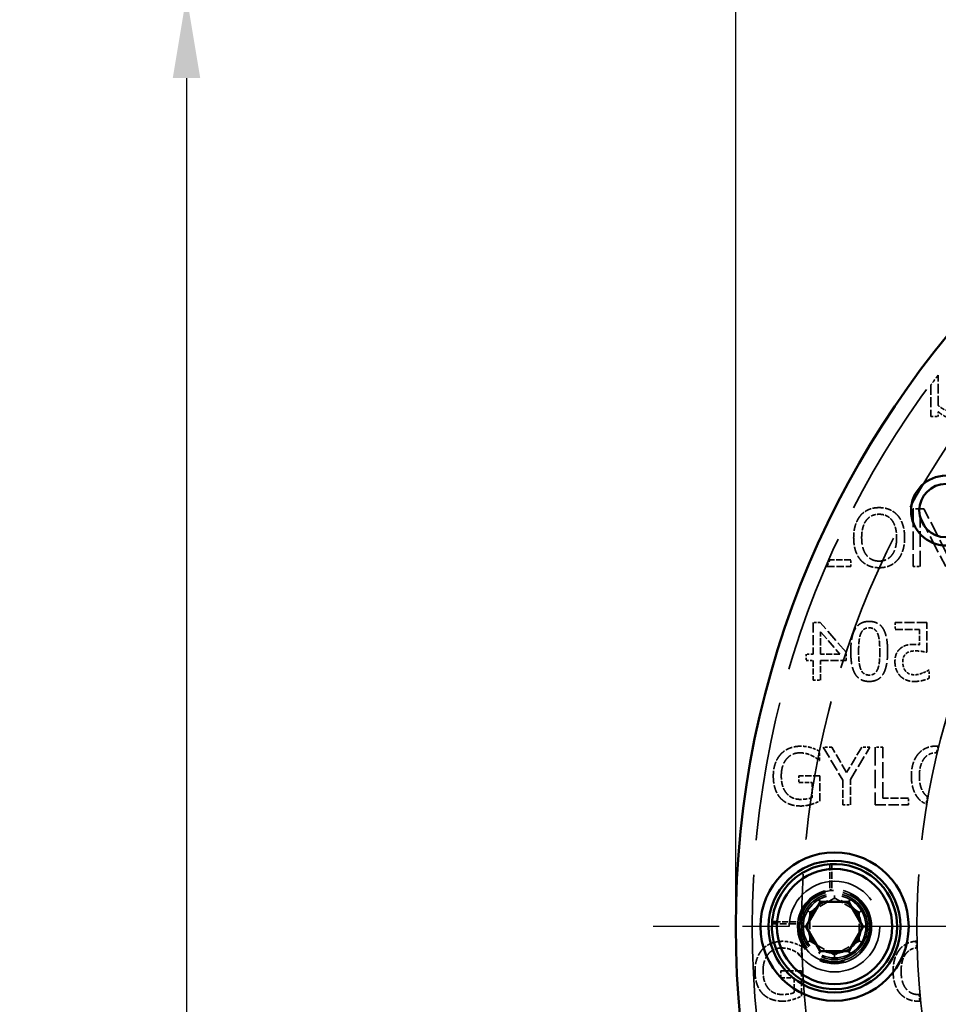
# Model space of a CAD drawing. Header units: millimetres. Extents: x 0 to 840, y 0 to 594.
# Tile 27 of 46: x 508 to 564, y 424 to 484. Entities that reach past the tile are written whole.
import ezdxf

# ---------------------------------------------------------------- set-up
doc = ezdxf.new("R2010")
doc.units = ezdxf.units.MM
doc.header["$LTSCALE"] = 2
doc.linetypes.add('CHAIN', pattern=[0.3543, 0.2362, -0.0295, 0.0591, -0.0295])
doc.linetypes.add('DASHED', pattern=[0.2067, 0.1654, -0.0413])
for name, color, linetype, lineweight in [('Bemaßung (ISO)', 7, 'Continuous', 25), ('Mittelpunktmarkierung (ISO)', 7, 'Continuous', 25), ('Sichtbar (ISO)', 7, 'Continuous', 50), ('Verdeckt (ISO)', 7, 'DASHED', 35)]:
    doc.layers.add(name, color=color, linetype=linetype, lineweight=lineweight)
doc.styles.add('Notiztext (DIN)', font='isocpeur.ttf')
doc.dimstyles.new('Standard (DIN)', dxfattribs={"dimscale": 2, "dimtxt": 3.5, "dimasz": 2.5, "dimexe": 3.175, "dimexo": 0.8, "dimgap": 0.8, "dimtad": 1, "dimrnd": 1e-08, "dimzin": 0, "dimtxsty": 'Notiztext (DIN)', "dimcen": 0.09, "dimdle": 10, "dimclrd": 256, "dimclre": 256, "dimclrt": 256, "dimadec": 0, "dimazin": 0, "dimtfac": 1, "dimtmove": 0, "dimatfit": 3, "dimfxl": 1, "dimtolj": 1, "dimtzin": 0, "dimlwd": -1, "dimlwe": -1, "dimarcsym": 0})

# ---------------------------------------------------------------- blocks, each defined once
blk = doc.blocks.new('*D5')
at = {"layer": 'Bemaßung (ISO)'}
for p, q in [((551.642, 430.706), (551.642, 514.01)), ((664.642, 430.706), (664.642, 514.01)), ((556.642, 507.66), (659.642, 507.66))]:
    blk.add_line(p, q, dxfattribs=at)
for points in [[(556.642, 508.493), (556.642, 506.827), (551.642, 507.66)], [(659.642, 508.493), (659.642, 506.827), (664.642, 507.66)]]:
    blk.add_solid(points, dxfattribs=at)
at = {"layer": 'Defpoints', "color": 0}
for p in [(664.642, 507.66), (551.642, 429.106), (664.642, 429.106)]:
    blk.add_point(p, dxfattribs=at)
at = {"layer": 'Bemaßung (ISO)', "insert": (596.767, 517.66), "char_height": 7, "attachment_point": 1, "style": 'Notiztext (DIN)'}
blk.add_mtext('\\A1;113,00', dxfattribs=at)
blk = doc.blocks.new('*D6')
at = {"layer": 'Bemaßung (ISO)'}
for p, q in [((606.542, 485.606), (511.957, 485.606)), ((518.307, 480.606), (518.307, 330.106)), ((586.042, 325.106), (511.957, 325.106))]:
    blk.add_line(p, q, dxfattribs=at)
for points in [[(517.473, 480.606), (519.14, 480.606), (518.307, 485.606)], [(517.473, 330.106), (519.14, 330.106), (518.307, 325.106)]]:
    blk.add_solid(points, dxfattribs=at)
at = {"layer": 'Defpoints', "color": 0}
for p in [(608.142, 485.606), (518.307, 325.106), (587.642, 325.106)]:
    blk.add_point(p, dxfattribs=at)
at = {"layer": 'Bemaßung (ISO)', "insert": (508.307, 393.281), "char_height": 7, "attachment_point": 1, "rotation": 90, "style": 'Notiztext (DIN)'}
blk.add_mtext('\\A1;160,50', dxfattribs=at)

msp = doc.modelspace()

# ---------------------------------------------------------------- linework, layer by layer
at = {"layer": 'Mittelpunktmarkierung (ISO)', "linetype": 'CHAIN', "ltscale": 23.990969}
msp.add_line((669.642, 429.106), (546.642, 429.106), dxfattribs=at)
at = {"layer": 'Sichtbar (ISO)'}
for p, q in [((555.938, 429.156), (556.747, 430.556)), ((556.735, 430.676), (556.694, 430.747)), ((556.735, 430.676), (556.766, 430.623)), ((556.783, 430.592), (556.766, 430.623)), ((556.833, 430.606), (558.45, 430.606)), ((558.5, 430.592), (558.518, 430.623)), ((558.548, 430.676), (558.518, 430.623)), ((558.537, 430.556), (559.345, 429.156)), ((558.548, 430.676), (558.589, 430.747)), ((554.154, 429.4), (553.953, 429.4)), ((555.746, 429.106), (555.828, 429.106)), ((555.828, 429.106), (555.889, 429.106)), ((555.925, 429.106), (555.889, 429.106)), ((559.358, 429.106), (559.394, 429.106)), ((559.394, 429.106), (559.455, 429.106)), ((559.455, 429.106), (559.537, 429.106)), ((556.747, 427.656), (555.938, 429.056)), ((559.345, 429.056), (558.537, 427.656)), ((556.735, 427.535), (556.694, 427.464)), ((556.766, 427.588), (556.735, 427.535)), ((556.783, 427.619), (556.766, 427.588)), ((558.45, 427.606), (556.833, 427.606)), ((558.5, 427.619), (558.518, 427.588)), ((558.518, 427.588), (558.548, 427.535)), ((558.548, 427.535), (558.589, 427.464))]:
    msp.add_line(p, q, dxfattribs=at)
for centre, radius in [((608.142, 429.106), 56.5), ((564.407, 454.356), 2.121), ((564.407, 454.356), 1.621), ((557.642, 429.106), 4.5), ((557.642, 429.106), 4), ((557.642, 429.106), 3.5)]:
    msp.add_circle(centre, radius, dxfattribs=at)
for centre, radius, start, end in [((557.642, 429.106), 3.8, 176.48146, 171.26308), ((556.833, 430.506), 0.1, 120, 150), ((556.833, 430.506), 0.1, 90, 120), ((558.45, 430.506), 0.1, 60, 90), ((558.45, 430.506), 0.1, 30, 60), ((557.642, 429.106), 3.8, 171.26308, 176.48146), ((556.025, 429.106), 0.1, 150, 180), ((556.025, 429.106), 0.1, 180, 210), ((559.258, 429.106), 0.1, 0, 30), ((559.258, 429.106), 0.1, 330, 0), ((556.833, 427.706), 0.1, 210, 240), ((556.833, 427.706), 0.1, 240, 270), ((558.45, 427.706), 0.1, 270, 300), ((558.45, 427.706), 0.1, 300, 330)]:
    msp.add_arc(centre, radius, start, end, dxfattribs=at)
msp.add_open_spline([(553.953, 429.4), (553.948, 429.4), (553.943, 429.4), (553.934, 429.399), (553.929, 429.399), (553.92, 429.397), (553.915, 429.396), (553.906, 429.394), (553.902, 429.392), (553.893, 429.389), (553.889, 429.387), (553.881, 429.383), (553.877, 429.381), (553.87, 429.376), (553.867, 429.373), (553.862, 429.368), (553.859, 429.365), (553.855, 429.359), (553.854, 429.356), (553.85, 429.348), (553.849, 429.344), (553.849, 429.339)], degree=3, knots=[0, 0, 0, 0, 0.00131307, 0.00131307, 0.00265115, 0.00265115, 0.00405748, 0.00405748, 0.00554669, 0.00554669, 0.00708425, 0.00708425, 0.00862181, 0.00862181, 0.01015937, 0.01015937, 0.01169693, 0.01169693, 0.0132345, 0.0132345, 0.01537562, 0.01537562, 0.01537562, 0.01537562], dxfattribs=at)
at = {"layer": 'Verdeckt (ISO)', "ltscale": 1.765065}
msp.add_line((563.938, 460.729), (563.938, 462.583), dxfattribs=at)
at = {"layer": 'Verdeckt (ISO)', "ltscale": 1.832958}
msp.add_line((563.495, 461.99), (563.495, 460.066), dxfattribs=at)
at = {"layer": 'Verdeckt (ISO)', "ltscale": 0.275417}
msp.add_line((563.938, 460.066), (563.938, 460.355), dxfattribs=at)
at = {"layer": 'Verdeckt (ISO)', "ltscale": 0.421279}
msp.add_line((563.495, 460.066), (563.938, 460.066), dxfattribs=at)
at = {"layer": 'Verdeckt (ISO)', "ltscale": 3.333119}
for p, q in [((562.407, 454.461), (562.407, 450.961)), ((560.11, 439.993), (560.11, 436.493))]:
    msp.add_line(p, q, dxfattribs=at)
at = {"layer": 'Verdeckt (ISO)', "ltscale": 0.629268}
msp.add_line((563.067, 454.461), (562.407, 454.461), dxfattribs=at)
at = {"layer": 'Verdeckt (ISO)', "ltscale": 2.960757}
msp.add_line((564.477, 451.69), (563.067, 454.461), dxfattribs=at)
at = {"layer": 'Verdeckt (ISO)', "ltscale": 3.230245}
msp.add_line((562.84, 453.979), (564.389, 450.961), dxfattribs=at)
at = {"layer": 'Verdeckt (ISO)', "ltscale": 2.873924}
msp.add_line((562.84, 450.961), (562.84, 453.979), dxfattribs=at)
at = {"layer": 'Verdeckt (ISO)', "ltscale": 1.213355}
msp.add_line((558.634, 451.375), (557.36, 451.375), dxfattribs=at)
at = {"layer": 'Verdeckt (ISO)', "ltscale": 0.394268}
for p, q in [((558.634, 450.961), (558.634, 451.375)), ((562.138, 436.493), (562.138, 436.907))]:
    msp.add_line(p, q, dxfattribs=at)
at = {"layer": 'Verdeckt (ISO)', "ltscale": 1.38439}
msp.add_line((557.18, 450.961), (558.634, 450.961), dxfattribs=at)
at = {"layer": 'Verdeckt (ISO)', "ltscale": 0.413176}
msp.add_line((562.407, 450.961), (562.84, 450.961), dxfattribs=at)
at = {"layer": 'Verdeckt (ISO)', "ltscale": 0.410475}
msp.add_line((556.773, 447.558), (556.342, 447.558), dxfattribs=at)
at = {"layer": 'Verdeckt (ISO)', "ltscale": 1.828578}
for p, q in [((556.342, 447.558), (556.342, 445.638)), ((563.248, 447.558), (561.328, 447.558))]:
    msp.add_line(p, q, dxfattribs=at)
at = {"layer": 'Verdeckt (ISO)', "ltscale": 2.274647}
msp.add_line((558.339, 445.754), (556.773, 447.558), dxfattribs=at)
at = {"layer": 'Verdeckt (ISO)', "ltscale": 1.717944}
msp.add_line((556.793, 447.005), (557.97, 445.638), dxfattribs=at)
at = {"layer": 'Verdeckt (ISO)', "ltscale": 1.301854}
msp.add_line((556.793, 445.638), (556.793, 447.005), dxfattribs=at)
at = {"layer": 'Verdeckt (ISO)', "ltscale": 0.391567}
msp.add_line((561.328, 447.558), (561.328, 447.146), dxfattribs=at)
at = {"layer": 'Verdeckt (ISO)', "ltscale": 1.399096}
msp.add_line((561.328, 447.146), (562.798, 447.146), dxfattribs=at)
at = {"layer": 'Verdeckt (ISO)', "ltscale": 0.888578}
msp.add_line((562.798, 447.146), (562.798, 446.213), dxfattribs=at)
at = {"layer": 'Verdeckt (ISO)', "ltscale": 1.717831}
msp.add_line((563.248, 445.754), (563.248, 447.558), dxfattribs=at)
at = {"layer": 'Verdeckt (ISO)', "ltscale": 0.396969}
for p, q in [((556.342, 445.638), (555.925, 445.638)), ((555.925, 445.26), (556.342, 445.26))]:
    msp.add_line(p, q, dxfattribs=at)
at = {"layer": 'Verdeckt (ISO)', "ltscale": 0.359153}
msp.add_line((555.925, 445.638), (555.925, 445.26), dxfattribs=at)
at = {"layer": 'Verdeckt (ISO)', "ltscale": 1.145188}
for p, q in [((556.342, 445.26), (556.342, 444.058)), ((556.793, 444.058), (556.793, 445.26))]:
    msp.add_line(p, q, dxfattribs=at)
at = {"layer": 'Verdeckt (ISO)', "ltscale": 1.120877}
msp.add_line((557.97, 445.638), (556.793, 445.638), dxfattribs=at)
at = {"layer": 'Verdeckt (ISO)', "ltscale": 1.472027}
msp.add_line((556.793, 445.26), (558.339, 445.26), dxfattribs=at)
at = {"layer": 'Verdeckt (ISO)', "ltscale": 0.4699}
for p, q in [((558.339, 445.26), (558.339, 445.754)), ((559.786, 439.993), (559.293, 439.993))]:
    msp.add_line(p, q, dxfattribs=at)
at = {"layer": 'Verdeckt (ISO)', "ltscale": 0.032314}
msp.add_line((563.393, 444.679), (563.359, 444.679), dxfattribs=at)
at = {"layer": 'Verdeckt (ISO)', "ltscale": 0.472601}
msp.add_line((563.393, 444.183), (563.393, 444.679), dxfattribs=at)
at = {"layer": 'Verdeckt (ISO)', "ltscale": 0.429383}
msp.add_line((556.342, 444.058), (556.793, 444.058), dxfattribs=at)
at = {"layer": 'Verdeckt (ISO)', "ltscale": 2.212394}
msp.add_line((556.956, 439.993), (558.138, 437.993), dxfattribs=at)
at = {"layer": 'Verdeckt (ISO)', "ltscale": 0.491509}
msp.add_line((557.472, 439.993), (556.956, 439.993), dxfattribs=at)
at = {"layer": 'Verdeckt (ISO)', "ltscale": 1.699636}
msp.add_line((558.374, 438.453), (557.472, 439.993), dxfattribs=at)
at = {"layer": 'Verdeckt (ISO)', "ltscale": 1.707883}
msp.add_line((559.293, 439.993), (558.374, 438.453), dxfattribs=at)
at = {"layer": 'Verdeckt (ISO)', "ltscale": 2.172997}
msp.add_line((558.604, 438.041), (559.786, 439.993), dxfattribs=at)
at = {"layer": 'Verdeckt (ISO)', "ltscale": 0.442889}
for p, q in [((560.575, 439.993), (560.11, 439.993)), ((558.138, 436.493), (558.604, 436.493))]:
    msp.add_line(p, q, dxfattribs=at)
at = {"layer": 'Verdeckt (ISO)', "ltscale": 2.938751}
msp.add_line((560.575, 436.907), (560.575, 439.993), dxfattribs=at)
at = {"layer": 'Verdeckt (ISO)', "ltscale": 0.534728}
for p, q in [((556.737, 439.193), (556.737, 439.754)), ((555.629, 427.351), (555.629, 427.912))]:
    msp.add_line(p, q, dxfattribs=at)
at = {"layer": 'Verdeckt (ISO)', "ltscale": 0.037716}
for p, q in [((556.698, 439.193), (556.737, 439.193)), ((555.589, 427.351), (555.629, 427.351))]:
    msp.add_line(p, q, dxfattribs=at)
at = {"layer": 'Verdeckt (ISO)', "ltscale": 0.388866}
for p, q in [((555.481, 438.254), (555.481, 437.846)), ((554.372, 426.412), (554.372, 426.004))]:
    msp.add_line(p, q, dxfattribs=at)
at = {"layer": 'Verdeckt (ISO)', "ltscale": 1.210015}
for p, q in [((556.751, 438.254), (555.481, 438.254)), ((555.643, 426.412), (554.372, 426.412))]:
    msp.add_line(p, q, dxfattribs=at)
at = {"layer": 'Verdeckt (ISO)', "ltscale": 1.45582}
for p, q in [((556.751, 436.725), (556.751, 438.254)), ((555.643, 424.883), (555.643, 426.412))]:
    msp.add_line(p, q, dxfattribs=at)
at = {"layer": 'Verdeckt (ISO)', "ltscale": 1.474728}
msp.add_line((558.604, 436.493), (558.604, 438.041), dxfattribs=at)
at = {"layer": 'Verdeckt (ISO)', "ltscale": 0.772429}
for p, q in [((555.481, 437.846), (556.292, 437.846)), ((554.372, 426.004), (555.184, 426.004))]:
    msp.add_line(p, q, dxfattribs=at)
at = {"layer": 'Verdeckt (ISO)', "ltscale": 0.861567}
for p, q in [((556.292, 437.846), (556.292, 436.941)), ((555.184, 426.004), (555.184, 425.099))]:
    msp.add_line(p, q, dxfattribs=at)
at = {"layer": 'Verdeckt (ISO)', "ltscale": 1.428808}
msp.add_line((558.138, 437.993), (558.138, 436.493), dxfattribs=at)
at = {"layer": 'Verdeckt (ISO)', "ltscale": 1.488234}
msp.add_line((562.138, 436.907), (560.575, 436.907), dxfattribs=at)
at = {"layer": 'Verdeckt (ISO)', "ltscale": 1.931222}
msp.add_line((560.11, 436.493), (562.138, 436.493), dxfattribs=at)
at = {"layer": 'Verdeckt (ISO)', "ltscale": 1.243639}
msp.add_line((557.347, 431.489), (557.347, 432.795), dxfattribs=at)
at = {"layer": 'Verdeckt (ISO)', "ltscale": 1.240151}
for p, q in [((557.474, 431.499), (557.474, 432.801)), ((555.248, 429.273), (553.946, 429.273))]:
    msp.add_line(p, q, dxfattribs=at)
at = {"layer": 'Verdeckt (ISO)', "ltscale": 0.084267}
for p, q in [((557.642, 430.919), (557.642, 431.001)), ((556, 430.053), (556.071, 430.013)), ((559.283, 430.053), (559.212, 430.013)), ((556, 428.158), (556.071, 428.199)), ((559.283, 428.158), (559.212, 428.199)), ((557.642, 427.21), (557.642, 427.292))]:
    msp.add_line(p, q, dxfattribs=at)
at = {"layer": 'Verdeckt (ISO)', "ltscale": 0.077389}
for p, q in [((557.642, 430.919), (557.642, 430.858)), ((556.071, 430.013), (556.124, 429.982)), ((559.159, 429.982), (559.212, 430.013)), ((556.071, 428.199), (556.124, 428.23)), ((559.159, 428.23), (559.212, 428.199)), ((557.642, 427.354), (557.642, 427.292))]:
    msp.add_line(p, q, dxfattribs=at)
at = {"layer": 'Verdeckt (ISO)', "ltscale": 1.562893}
for p, q in [((556.192, 430.001), (557.592, 430.809)), ((557.692, 430.809), (559.092, 430.001)), ((557.592, 427.403), (556.192, 428.211)), ((559.092, 428.211), (557.692, 427.403))]:
    msp.add_line(p, q, dxfattribs=at)
at = {"layer": 'Verdeckt (ISO)', "ltscale": 0.091068}
for p, q in [((557.642, 430.822), (557.642, 430.858)), ((556.155, 429.964), (556.124, 429.982)), ((559.128, 429.964), (559.159, 429.982)), ((556.155, 428.247), (556.124, 428.23)), ((559.128, 428.247), (559.159, 428.23)), ((557.642, 427.389), (557.642, 427.354))]:
    msp.add_line(p, q, dxfattribs=at)
at = {"layer": 'Verdeckt (ISO)', "ltscale": 1.563}
for p, q in [((556.142, 428.297), (556.142, 429.914)), ((559.142, 429.914), (559.142, 428.297))]:
    msp.add_line(p, q, dxfattribs=at)
at = {"layer": 'Verdeckt (ISO)', "ltscale": 1.05178}
msp.add_line((555.259, 429.4), (554.154, 429.4), dxfattribs=at)
at = {"layer": 'Verdeckt (ISO)', "ltscale": 25.561625}
msp.add_circle((608.142, 429.106), 55.5, dxfattribs=at)
at = {"layer": 'Verdeckt (ISO)', "ltscale": 25.739908}
msp.add_circle((608.142, 429.106), 52.5, dxfattribs=at)
at = {"layer": 'Verdeckt (ISO)', "ltscale": 25.612799}
msp.add_circle((608.142, 429.106), 45.5, dxfattribs=at)
at = {"layer": 'Verdeckt (ISO)', "ltscale": 20.898355}
msp.add_circle((557.642, 429.106), 2.75, dxfattribs=at)
at = {"layer": 'Verdeckt (ISO)', "ltscale": 13.463407}
msp.add_circle((557.642, 429.106), 2.25, dxfattribs=at)
at = {"layer": 'Verdeckt (ISO)', "ltscale": 12.691499}
msp.add_circle((557.642, 429.106), 2.121, dxfattribs=at)
at = {"layer": 'Verdeckt (ISO)', "ltscale": 11.967462}
msp.add_circle((557.642, 429.106), 2, dxfattribs=at)
at = {"layer": 'Verdeckt (ISO)', "ltscale": 11.369083}
msp.add_circle((557.642, 429.106), 1.9, dxfattribs=at)
at = {"layer": 'Verdeckt (ISO)', "ltscale": 9.699609}
msp.add_circle((557.642, 429.106), 1.621, dxfattribs=at)
at = {"layer": 'Verdeckt (ISO)', "ltscale": 0.704076}
msp.add_arc((608.142, 429.106), 55.45, 142.86222, 143.62624, dxfattribs=at)
at = {"layer": 'Verdeckt (ISO)', "ltscale": 0.42976}
msp.add_arc((608.142, 429.106), 55.45, 156.32076, 156.78715, dxfattribs=at)
at = {"layer": 'Verdeckt (ISO)', "ltscale": 0.393264}
msp.add_arc((608.142, 429.106), 45.55, 166.07826, 166.59782, dxfattribs=at)
at = {"layer": 'Verdeckt (ISO)', "ltscale": 0.435165}
msp.add_arc((608.142, 429.106), 45.55, 170.02718, 170.60208, dxfattribs=at)
at = {"layer": 'Verdeckt (ISO)', "ltscale": 12.834515}
msp.add_arc((557.642, 429.106), 2.2, 175.46181, 166.44552, dxfattribs=at)
at = {"layer": 'Verdeckt (ISO)', "ltscale": 0.09963}
for centre, start, end in [((557.642, 430.722), 60, 120), ((556.242, 429.914), 120, 180), ((559.042, 429.914), 0, 60), ((556.242, 428.297), 180, 240), ((559.042, 428.297), 300, 0), ((557.642, 427.489), 240, 300)]:
    msp.add_arc(centre, 0.1, start, end, dxfattribs=at)
at = {"layer": 'Verdeckt (ISO)', "ltscale": 0.106824}
msp.add_arc((557.642, 429.106), 2.2, 172.53781, 175.46181, dxfattribs=at)
at = {"layer": 'Verdeckt (ISO)', "ltscale": 0.441201}
msp.add_arc((557.642, 429.106), 2.2, 166.44552, 172.53781, dxfattribs=at)
at = {"layer": 'Verdeckt (ISO)', "ltscale": 0.385145}
msp.add_arc((608.142, 429.106), 45.55, 181.11503, 181.62386, dxfattribs=at)
at = {"layer": 'Verdeckt (ISO)', "ltscale": 0.384286}
msp.add_arc((608.142, 429.106), 45.55, 185.19652, 185.70422, dxfattribs=at)
at = {"layer": 'Verdeckt (ISO)', "ltscale": 0.729191}
msp.add_open_spline([(564.618, 460.412), (564.457, 460.412), (564.091, 460.596), (563.938, 460.729)], degree=2, dxfattribs=at)
at = {"layer": 'Verdeckt (ISO)', "ltscale": 0.854844}
msp.add_open_spline([(563.938, 460.355), (564.142, 460.176), (564.508, 459.992), (564.735, 459.992)], degree=2, dxfattribs=at)
at = {"layer": 'Verdeckt (ISO)', "ltscale": 1.20087}
for points in [[(560.347, 454.535), (559.996, 454.535), (559.426, 454.294), (559.221, 454.061)], [(563.851, 440.066), (563.499, 440.066), (562.929, 439.825), (562.725, 439.593)]]:
    msp.add_open_spline(points, degree=2, dxfattribs=at)
at = {"layer": 'Verdeckt (ISO)', "ltscale": 1.202502}
msp.add_open_spline([(561.476, 454.061), (561.278, 454.285), (560.705, 454.535), (560.347, 454.535)], degree=2, dxfattribs=at)
at = {"layer": 'Verdeckt (ISO)', "ltscale": 1.374514}
for points in [[(559.221, 454.061), (559.02, 453.82), (558.802, 453.151), (558.802, 452.711)], [(562.725, 439.593), (562.523, 439.352), (562.305, 438.682), (562.305, 438.243)], [(561.616, 427.751), (561.415, 427.51), (561.197, 426.84), (561.197, 426.401)]]:
    msp.add_open_spline(points, degree=2, dxfattribs=at)
at = {"layer": 'Verdeckt (ISO)', "ltscale": 1.0621}
for points in [[(559.287, 452.711), (559.287, 453.052), (559.434, 453.59), (559.573, 453.769)], [(562.79, 438.243), (562.79, 438.583), (562.937, 439.122), (563.076, 439.301)], [(561.682, 426.401), (561.682, 426.741), (561.829, 427.28), (561.968, 427.459)]]:
    msp.add_open_spline(points, degree=2, dxfattribs=at)
at = {"layer": 'Verdeckt (ISO)', "ltscale": 0.849577}
msp.add_open_spline([(559.573, 453.769), (559.718, 453.956), (560.098, 454.132), (560.35, 454.132)], degree=2, dxfattribs=at)
at = {"layer": 'Verdeckt (ISO)', "ltscale": 0.845841}
msp.add_open_spline([(560.35, 454.132), (560.594, 454.132), (560.986, 453.951), (561.125, 453.769)], degree=2, dxfattribs=at)
at = {"layer": 'Verdeckt (ISO)', "ltscale": 1.061971}
msp.add_open_spline([(561.125, 453.769), (561.261, 453.593), (561.411, 453.057), (561.411, 452.711)], degree=2, dxfattribs=at)
at = {"layer": 'Verdeckt (ISO)', "ltscale": 1.374569}
msp.add_open_spline([(561.896, 452.711), (561.896, 453.148), (561.675, 453.829), (561.476, 454.061)], degree=2, dxfattribs=at)
at = {"layer": 'Verdeckt (ISO)', "ltscale": 1.371534}
for points in [[(558.802, 452.711), (558.802, 452.28), (559.017, 451.597), (559.219, 451.364)], [(562.305, 438.243), (562.305, 437.812), (562.52, 437.128), (562.722, 436.895)], [(561.197, 426.401), (561.197, 425.97), (561.412, 425.286), (561.613, 425.053)]]:
    msp.add_open_spline(points, degree=2, dxfattribs=at)
at = {"layer": 'Verdeckt (ISO)', "ltscale": 1.907675}
for points in [[(560.35, 451.29), (559.865, 451.29), (559.287, 452.022), (559.287, 452.711)], [(562.745, 424.98), (562.26, 424.98), (561.682, 425.711), (561.682, 426.401)]]:
    msp.add_open_spline(points, degree=2, dxfattribs=at)
at = {"layer": 'Verdeckt (ISO)', "ltscale": 1.906068}
msp.add_open_spline([(561.411, 452.711), (561.411, 452.022), (560.835, 451.29), (560.35, 451.29)], degree=2, dxfattribs=at)
at = {"layer": 'Verdeckt (ISO)', "ltscale": 1.372703}
msp.add_open_spline([(561.476, 451.364), (561.68, 451.597), (561.896, 452.286), (561.896, 452.711)], degree=2, dxfattribs=at)
at = {"layer": 'Verdeckt (ISO)', "ltscale": 1.20488}
for points in [[(559.219, 451.364), (559.426, 451.129), (559.993, 450.887), (560.347, 450.887)], [(561.613, 425.053), (561.82, 424.818), (562.388, 424.577), (562.742, 424.577)]]:
    msp.add_open_spline(points, degree=2, dxfattribs=at)
at = {"layer": 'Verdeckt (ISO)', "ltscale": 1.204886}
msp.add_open_spline([(560.347, 450.887), (560.691, 450.887), (561.261, 451.12), (561.476, 451.364)], degree=2, dxfattribs=at)
at = {"layer": 'Verdeckt (ISO)', "ltscale": 2.303744}
msp.add_open_spline([(559.743, 447.629), (559.167, 447.629), (558.625, 446.721), (558.625, 445.808)], degree=2, dxfattribs=at)
at = {"layer": 'Verdeckt (ISO)', "ltscale": 2.313083}
msp.add_open_spline([(560.863, 445.805), (560.863, 446.752), (560.316, 447.629), (559.743, 447.629)], degree=2, dxfattribs=at)
at = {"layer": 'Verdeckt (ISO)', "ltscale": 0.643378}
msp.add_open_spline([(559.229, 446.877), (559.3, 447.056), (559.547, 447.24), (559.743, 447.24)], degree=2, dxfattribs=at)
at = {"layer": 'Verdeckt (ISO)', "ltscale": 0.65359}
msp.add_open_spline([(559.743, 447.24), (559.939, 447.24), (560.191, 447.056), (560.265, 446.871)], degree=2, dxfattribs=at)
at = {"layer": 'Verdeckt (ISO)', "ltscale": 1.030853}
msp.add_open_spline([(559.102, 445.808), (559.102, 446.168), (559.159, 446.698), (559.229, 446.877)], degree=2, dxfattribs=at)
at = {"layer": 'Verdeckt (ISO)', "ltscale": 1.027386}
msp.add_open_spline([(560.265, 446.871), (560.336, 446.693), (560.387, 446.148), (560.387, 445.805)], degree=2, dxfattribs=at)
at = {"layer": 'Verdeckt (ISO)', "ltscale": 2.309426}
msp.add_open_spline([(558.625, 445.808), (558.625, 444.866), (559.173, 443.984), (559.743, 443.984)], degree=2, dxfattribs=at)
at = {"layer": 'Verdeckt (ISO)', "ltscale": 1.027612}
msp.add_open_spline([(559.227, 444.741), (559.159, 444.914), (559.102, 445.448), (559.102, 445.808)], degree=2, dxfattribs=at)
at = {"layer": 'Verdeckt (ISO)', "ltscale": 2.307931}
msp.add_open_spline([(559.743, 443.984), (560.321, 443.984), (560.863, 444.883), (560.863, 445.805)], degree=2, dxfattribs=at)
at = {"layer": 'Verdeckt (ISO)', "ltscale": 1.016608}
msp.add_open_spline([(560.387, 445.805), (560.387, 445.436), (560.341, 444.943), (560.268, 444.75)], degree=2, dxfattribs=at)
at = {"layer": 'Verdeckt (ISO)', "ltscale": 0.910825}
msp.add_open_spline([(561.669, 446.015), (561.496, 445.884), (561.308, 445.487), (561.308, 445.17)], degree=2, dxfattribs=at)
at = {"layer": 'Verdeckt (ISO)', "ltscale": 0.816756}
msp.add_open_spline([(562.48, 446.233), (562.21, 446.233), (561.839, 446.145), (561.669, 446.015)], degree=2, dxfattribs=at)
at = {"layer": 'Verdeckt (ISO)', "ltscale": 0.579222}
msp.add_open_spline([(561.984, 445.677), (562.083, 445.765), (562.378, 445.839), (562.556, 445.839)], degree=2, dxfattribs=at)
at = {"layer": 'Verdeckt (ISO)', "ltscale": 0.303236}
msp.add_open_spline([(562.798, 446.213), (562.712, 446.225), (562.548, 446.233), (562.48, 446.233)], degree=2, dxfattribs=at)
at = {"layer": 'Verdeckt (ISO)', "ltscale": 0.665182}
msp.add_open_spline([(562.556, 445.839), (562.749, 445.839), (563.132, 445.779), (563.248, 445.754)], degree=2, dxfattribs=at)
at = {"layer": 'Verdeckt (ISO)', "ltscale": 0.535456}
msp.add_open_spline([(561.785, 445.172), (561.785, 445.36), (561.887, 445.598), (561.984, 445.677)], degree=2, dxfattribs=at)
at = {"layer": 'Verdeckt (ISO)', "ltscale": 0.649586}
msp.add_open_spline([(559.743, 444.373), (559.55, 444.373), (559.298, 444.557), (559.227, 444.741)], degree=2, dxfattribs=at)
at = {"layer": 'Verdeckt (ISO)', "ltscale": 0.662556}
msp.add_open_spline([(560.268, 444.75), (560.199, 444.568), (559.947, 444.373), (559.743, 444.373)], degree=2, dxfattribs=at)
at = {"layer": 'Verdeckt (ISO)', "ltscale": 0.874964}
msp.add_open_spline([(561.308, 445.17), (561.308, 444.917), (561.47, 444.486), (561.618, 444.327)], degree=2, dxfattribs=at)
at = {"layer": 'Verdeckt (ISO)', "ltscale": 0.581177}
msp.add_open_spline([(561.964, 444.602), (561.876, 444.707), (561.785, 444.985), (561.785, 445.172)], degree=2, dxfattribs=at)
at = {"layer": 'Verdeckt (ISO)', "ltscale": 0.401988}
msp.add_open_spline([(563.359, 444.679), (563.305, 444.639), (563.104, 444.537), (562.982, 444.492)], degree=2, dxfattribs=at)
at = {"layer": 'Verdeckt (ISO)', "ltscale": 0.906817}
msp.add_open_spline([(561.618, 444.327), (561.765, 444.168), (562.205, 443.984), (562.477, 443.984)], degree=2, dxfattribs=at)
at = {"layer": 'Verdeckt (ISO)', "ltscale": 0.538171}
msp.add_open_spline([(562.469, 444.39), (562.327, 444.39), (562.06, 444.492), (561.964, 444.602)], degree=2, dxfattribs=at)
at = {"layer": 'Verdeckt (ISO)', "ltscale": 0.501167}
msp.add_open_spline([(562.982, 444.492), (562.843, 444.443), (562.613, 444.39), (562.469, 444.39)], degree=2, dxfattribs=at)
at = {"layer": 'Verdeckt (ISO)', "ltscale": 0.899749}
msp.add_open_spline([(562.477, 443.984), (562.727, 443.984), (563.214, 444.095), (563.393, 444.183)], degree=2, dxfattribs=at)
at = {"layer": 'Verdeckt (ISO)', "ltscale": 1.273838}
for points in [[(555.591, 440.055), (555.22, 440.055), (554.596, 439.805), (554.383, 439.576)], [(554.483, 428.213), (554.111, 428.213), (553.487, 427.963), (553.275, 427.734)]]:
    msp.add_open_spline(points, degree=2, dxfattribs=at)
at = {"layer": 'Verdeckt (ISO)', "ltscale": 0.627605}
for points in [[(556.241, 439.959), (556.093, 440.004), (555.77, 440.055), (555.591, 440.055)], [(555.132, 428.117), (554.985, 428.162), (554.662, 428.213), (554.483, 428.213)]]:
    msp.add_open_spline(points, degree=2, dxfattribs=at)
at = {"layer": 'Verdeckt (ISO)', "ltscale": 0.511717}
for points in [[(556.737, 439.754), (556.649, 439.8), (556.36, 439.925), (556.241, 439.959)], [(555.629, 427.912), (555.541, 427.958), (555.252, 428.083), (555.132, 428.117)]]:
    msp.add_open_spline(points, degree=2, dxfattribs=at)
at = {"layer": 'Verdeckt (ISO)', "ltscale": 0.075104}
msp.add_open_spline([(563.93, 440.065), (563.891, 440.066), (563.851, 440.066)], degree=2, dxfattribs=at)
at = {"layer": 'Verdeckt (ISO)', "ltscale": 1.372648}
for points in [[(554.383, 439.576), (554.162, 439.337), (553.924, 438.668), (553.924, 438.246)], [(553.275, 427.734), (553.053, 427.495), (552.815, 426.826), (552.815, 426.404)]]:
    msp.add_open_spline(points, degree=2, dxfattribs=at)
at = {"layer": 'Verdeckt (ISO)', "ltscale": 1.918574}
for points in [[(554.409, 438.26), (554.409, 438.892), (555.033, 439.652), (555.537, 439.652)], [(553.3, 426.418), (553.3, 427.05), (553.924, 427.81), (554.429, 427.81)]]:
    msp.add_open_spline(points, degree=2, dxfattribs=at)
at = {"layer": 'Verdeckt (ISO)', "ltscale": 0.707233}
for points in [[(555.537, 439.652), (555.747, 439.652), (556.113, 439.559), (556.255, 439.488)], [(554.429, 427.81), (554.639, 427.81), (555.005, 427.717), (555.147, 427.646)]]:
    msp.add_open_spline(points, degree=2, dxfattribs=at)
at = {"layer": 'Verdeckt (ISO)', "ltscale": 0.508569}
for points in [[(556.255, 439.488), (556.425, 439.408), (556.61, 439.269), (556.698, 439.193)], [(555.147, 427.646), (555.317, 427.566), (555.501, 427.427), (555.589, 427.351)]]:
    msp.add_open_spline(points, degree=2, dxfattribs=at)
at = {"layer": 'Verdeckt (ISO)', "ltscale": 0.82915}
msp.add_open_spline([(563.076, 439.301), (563.221, 439.488), (563.593, 439.66), (563.832, 439.664)], degree=2, knots=[-2, -2, -2, -1, -0.042709, -0.042709, -0.042709], dxfattribs=at)
at = {"layer": 'Verdeckt (ISO)', "ltscale": 1.403873}
for points in [[(553.924, 438.246), (553.924, 437.8), (554.159, 437.114), (554.38, 436.881)], [(552.815, 426.404), (552.815, 425.958), (553.051, 425.272), (553.272, 425.039)]]:
    msp.add_open_spline(points, degree=2, dxfattribs=at)
at = {"layer": 'Verdeckt (ISO)', "ltscale": 1.077834}
for points in [[(554.729, 437.199), (554.573, 437.38), (554.409, 437.908), (554.409, 438.26)], [(553.621, 425.357), (553.465, 425.538), (553.3, 426.066), (553.3, 426.418)]]:
    msp.add_open_spline(points, degree=2, dxfattribs=at)
at = {"layer": 'Verdeckt (ISO)', "ltscale": 1.32761}
msp.add_open_spline([(563.28, 436.994), (563.17, 437.073), (562.79, 437.553), (562.79, 438.243)], degree=2, knots=[-1.31355, -1.31355, -1.31355, -1, 0, 0, 0], dxfattribs=at)
at = {"layer": 'Verdeckt (ISO)', "ltscale": 1.26496}
for points in [[(554.38, 436.881), (554.602, 436.652), (555.217, 436.425), (555.589, 436.425)], [(553.272, 425.039), (553.493, 424.81), (554.109, 424.583), (554.48, 424.583)]]:
    msp.add_open_spline(points, degree=2, dxfattribs=at)
at = {"layer": 'Verdeckt (ISO)', "ltscale": 0.907305}
for points in [[(555.572, 436.827), (555.305, 436.827), (554.879, 437.017), (554.729, 437.199)], [(554.463, 424.985), (554.197, 424.985), (553.771, 425.175), (553.621, 425.357)]]:
    msp.add_open_spline(points, degree=2, dxfattribs=at)
at = {"layer": 'Verdeckt (ISO)', "ltscale": 0.69848}
for points in [[(556.292, 436.941), (556.159, 436.884), (555.767, 436.827), (555.572, 436.827)], [(555.184, 425.099), (555.05, 425.042), (554.659, 424.985), (554.463, 424.985)]]:
    msp.add_open_spline(points, degree=2, dxfattribs=at)
at = {"layer": 'Verdeckt (ISO)', "ltscale": 0.572271}
msp.add_open_spline([(562.722, 436.895), (562.925, 436.664), (563.203, 436.544)], degree=2, dxfattribs=at)
at = {"layer": 'Verdeckt (ISO)', "ltscale": 0.626072}
for points in [[(555.589, 436.425), (555.784, 436.425), (556.062, 436.476), (556.235, 436.527)], [(554.48, 424.583), (554.676, 424.583), (554.954, 424.634), (555.127, 424.685)]]:
    msp.add_open_spline(points, degree=2, dxfattribs=at)
at = {"layer": 'Verdeckt (ISO)', "ltscale": 0.527004}
for points in [[(556.235, 436.527), (556.363, 436.564), (556.663, 436.686), (556.751, 436.725)], [(555.127, 424.685), (555.254, 424.722), (555.555, 424.844), (555.643, 424.883)]]:
    msp.add_open_spline(points, degree=2, dxfattribs=at)
at = {"layer": 'Verdeckt (ISO)', "ltscale": 0.157383}
msp.add_open_spline([(557.347, 432.795), (557.347, 432.799), (557.347, 432.804), (557.348, 432.813), (557.349, 432.818), (557.35, 432.827), (557.351, 432.832), (557.354, 432.841), (557.355, 432.846), (557.359, 432.854), (557.36, 432.859), (557.365, 432.866), (557.367, 432.87), (557.372, 432.877), (557.374, 432.88), (557.379, 432.885), (557.382, 432.888), (557.388, 432.892), (557.391, 432.894), (557.399, 432.897), (557.404, 432.898), (557.408, 432.899)], degree=3, knots=[0, 0, 0, 0, 0.00131307, 0.00131307, 0.00265115, 0.00265115, 0.00405748, 0.00405748, 0.00554669, 0.00554669, 0.00708425, 0.00708425, 0.00862181, 0.00862181, 0.01015937, 0.01015937, 0.01169693, 0.01169693, 0.0132345, 0.0132345, 0.01537562, 0.01537562, 0.01537562, 0.01537562], dxfattribs=at)
at = {"layer": 'Verdeckt (ISO)', "ltscale": 0.155113}
for points in [[(557.474, 432.801), (557.474, 432.806), (557.474, 432.811), (557.473, 432.82), (557.473, 432.825), (557.471, 432.833), (557.47, 432.838), (557.468, 432.846), (557.466, 432.851), (557.463, 432.859), (557.461, 432.863), (557.457, 432.87), (557.455, 432.874), (557.45, 432.88), (557.448, 432.883), (557.442, 432.888), (557.439, 432.891), (557.433, 432.894), (557.43, 432.896), (557.422, 432.898), (557.417, 432.899), (557.412, 432.899)], [(553.946, 429.273), (553.941, 429.273), (553.937, 429.273), (553.927, 429.274), (553.923, 429.275), (553.914, 429.276), (553.91, 429.277), (553.901, 429.279), (553.897, 429.281), (553.888, 429.284), (553.885, 429.286), (553.877, 429.29), (553.873, 429.292), (553.867, 429.297), (553.864, 429.3), (553.859, 429.305), (553.857, 429.308), (553.853, 429.314), (553.852, 429.317), (553.849, 429.325), (553.848, 429.331), (553.849, 429.336)]]:
    msp.add_open_spline(points, degree=3, knots=[0, 0, 0, 0, 0.00130852, 0.00130852, 0.00260479, 0.00260479, 0.00393505, 0.00393505, 0.00531628, 0.00531628, 0.00677437, 0.00677437, 0.00828099, 0.00828099, 0.0097876, 0.0097876, 0.01129422, 0.01129422, 0.01280084, 0.01280084, 0.01506617, 0.01506617, 0.01506617, 0.01506617], dxfattribs=at)
at = {"layer": 'Verdeckt (ISO)', "ltscale": 0.313146}
for points in [[(557.468, 431.299), (557.461, 431.298), (557.455, 431.299), (557.443, 431.301), (557.437, 431.302), (557.425, 431.307), (557.42, 431.311), (557.409, 431.319), (557.403, 431.323), (557.393, 431.334), (557.388, 431.341), (557.379, 431.354), (557.375, 431.362), (557.368, 431.377), (557.364, 431.386), (557.359, 431.402), (557.356, 431.411), (557.352, 431.428), (557.351, 431.437), (557.349, 431.453), (557.348, 431.46), (557.347, 431.475), (557.347, 431.482), (557.347, 431.489)], [(555.449, 429.28), (555.449, 429.286), (555.449, 429.292), (555.447, 429.304), (555.445, 429.31), (555.44, 429.322), (555.437, 429.328), (555.429, 429.339), (555.424, 429.344), (555.413, 429.354), (555.407, 429.359), (555.393, 429.368), (555.386, 429.372), (555.37, 429.38), (555.362, 429.383), (555.345, 429.389), (555.336, 429.391), (555.319, 429.395), (555.31, 429.396), (555.294, 429.398), (555.287, 429.399), (555.273, 429.4), (555.266, 429.4), (555.259, 429.4)]]:
    msp.add_open_spline(points, degree=3, knots=[0, 0, 0, 0, 0.00315752, 0.00315752, 0.00631504, 0.00631504, 0.00947257, 0.00947257, 0.01263009, 0.01263009, 0.01578761, 0.01578761, 0.01894513, 0.01894513, 0.02191621, 0.02191621, 0.02471263, 0.02471263, 0.02742989, 0.02742989, 0.02950256, 0.02950256, 0.03157522, 0.03157522, 0.03157522, 0.03157522], dxfattribs=at)
at = {"layer": 'Verdeckt (ISO)', "ltscale": 0.321609}
for points in [[(557.356, 431.287), (557.362, 431.288), (557.368, 431.289), (557.38, 431.294), (557.386, 431.297), (557.398, 431.305), (557.403, 431.309), (557.414, 431.319), (557.419, 431.325), (557.429, 431.337), (557.434, 431.344), (557.442, 431.359), (557.446, 431.367), (557.454, 431.384), (557.457, 431.393), (557.463, 431.413), (557.466, 431.422), (557.47, 431.442), (557.471, 431.452), (557.474, 431.474), (557.474, 431.487), (557.474, 431.499)], [(555.46, 429.391), (555.459, 429.385), (555.458, 429.379), (555.453, 429.367), (555.45, 429.361), (555.443, 429.349), (555.438, 429.344), (555.428, 429.333), (555.423, 429.328), (555.41, 429.318), (555.403, 429.314), (555.388, 429.305), (555.38, 429.301), (555.363, 429.293), (555.354, 429.29), (555.335, 429.284), (555.325, 429.282), (555.305, 429.278), (555.295, 429.276), (555.273, 429.274), (555.261, 429.273), (555.248, 429.273)]]:
    msp.add_open_spline(points, degree=3, knots=[0, 0, 0, 0, 0.00325534, 0.00325534, 0.00651069, 0.00651069, 0.00976603, 0.00976603, 0.01302138, 0.01302138, 0.01627672, 0.01627672, 0.01953207, 0.01953207, 0.02278741, 0.02278741, 0.02597517, 0.02597517, 0.02895525, 0.02895525, 0.03255345, 0.03255345, 0.03255345, 0.03255345], dxfattribs=at)
at = {"layer": 'Verdeckt (ISO)', "ltscale": 1.065478}
msp.add_open_spline([(562.6, 428.219), (562.332, 428.2), (561.82, 427.983), (561.616, 427.751)], degree=2, knots=[-1.794044, -1.794044, -1.794044, -1, 0, 0, 0], dxfattribs=at)
at = {"layer": 'Verdeckt (ISO)', "ltscale": 0.72059}
msp.add_open_spline([(561.968, 427.459), (562.113, 427.646), (562.44, 427.797), (562.61, 427.815)], degree=2, knots=[-2, -2, -2, -1, -0.277324, -0.277324, -0.277324], dxfattribs=at)
at = {"layer": 'Verdeckt (ISO)', "ltscale": 0.032008}
msp.add_open_spline([(562.779, 424.98), (562.762, 424.98), (562.745, 424.98)], degree=2, dxfattribs=at)
at = {"layer": 'Verdeckt (ISO)', "ltscale": 0.071233}
msp.add_open_spline([(562.742, 424.577), (562.78, 424.577), (562.817, 424.578)], degree=2, dxfattribs=at)

# ---------------------------------------------------------------- dimensions: what is measured, and where the dimension line sits
at = {"layer": 'Bemaßung (ISO)'}
for base, p1, p2, angle, picture, middle in [((664.642, 507.66), (551.642, 429.106), (664.642, 429.106), 180, '*D5', (608.142, 507.66)), ((518.307, 325.106), (608.142, 485.606), (587.642, 325.106), 270, '*D6', (518.307, 405.356))]:
    dim = msp.add_linear_dim(base=base, p1=p1, p2=p2, angle=angle, dimstyle='Standard (DIN)', override={"dimgap": 0.8, "dimdec": 2, "dimtol": 0, "dimlim": 0, "dimtp": 0, "dimtm": 0, "dimtdec": 2, "dimtofl": 0, "dimatfit": 1}, dxfattribs=at)
    dim.commit()
    dim.dimension.update_dxf_attribs({"geometry": picture, "text_midpoint": middle, "dimtype": 160})

doc.saveas('drawing.dxf')
